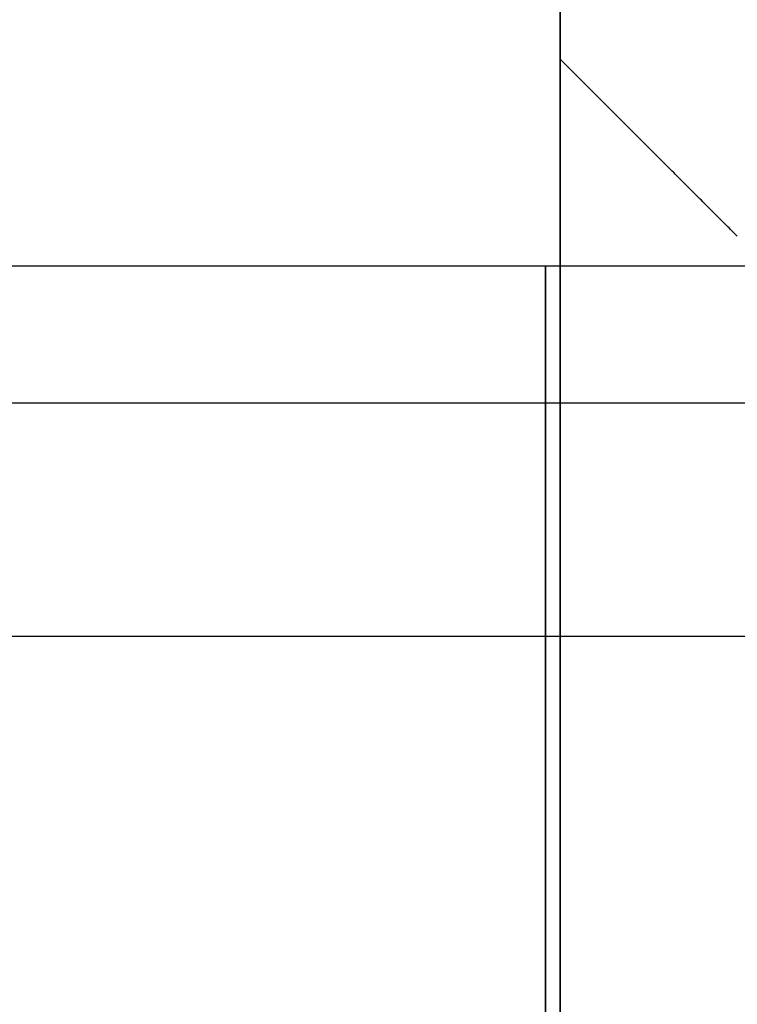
# Model space of a CAD drawing. Header units: millimetres. Extents: x -66 to 114, y 79 to 395.
# Tile 191 of 239: x 90.98 to 92.2, y 150.68 to 152.35. Entities that reach past the tile are written whole.
import ezdxf

# ---------------------------------------------------------------- set-up
doc = ezdxf.new("R2010")
doc.units = ezdxf.units.MM
doc.layers.add('Layer 01', color=18, linetype='Continuous', true_color=0x000000)

msp = doc.modelspace()

# ---------------------------------------------------------------- linework, layer by layer
at = {"layer": 'Layer 01'}
for p, q in [((91.9, 152.6333, -13.98), (91.9, 152.2833, -13.98)), ((91.9, 152.6333, -23.12), (91.9, 152.2833, -23.12)), ((91.9, 152.6333, -18.55), (91.9, 152.2833, -18.55)), ((90.85, 151.7012, -19.322), (92.9, 151.7012, -19.322)), ((90.85, 151.7012, -23.892), (92.9, 151.7012, -23.892))]:
    msp.add_line(p, q, dxfattribs=at)
at = {"layer": 'Layer 01', "extrusion": (-1, 1.63e-32, 3.85395e-17)}
for start, end in [(0, 180), (180, 0)]:
    msp.add_arc((-150.5333, -13.98, -91.9), 2.1, start, end, dxfattribs=at)
at = {"layer": 'Layer 01', "extrusion": (-1, 0, 3.85395e-17)}
for start, end in [(0, 180), (180, 0)]:
    msp.add_arc((-150.5333, -23.12, -91.9), 2.1, start, end, dxfattribs=at)
at = {"layer": 'Layer 01', "extrusion": (-1, 3.25999e-32, 3.85395e-17)}
msp.add_arc((-150.5333, -18.55, -91.9), 2.1, 0, 180, dxfattribs=at)
at = {"layer": 'Layer 01', "extrusion": (-1, -3.25999e-32, 3.85395e-17)}
msp.add_arc((-150.5333, -18.55, -91.9), 2.1, 180, 0, dxfattribs=at)
at = {"layer": 'Layer 01', "extrusion": (1, -3.91199e-32, -3.85395e-17)}
for centre, start, end in [((150.5333, -13.98, 91.9), 360, 180), ((150.5333, -18.55, 91.9), 180, 0), ((150.5333, -13.98, 91.9), 180, 360)]:
    msp.add_arc(centre, 1.75, start, end, dxfattribs=at)
at = {"layer": 'Layer 01', "extrusion": (1, 0, -3.85395e-17)}
for start, end in [(0, 180), (180, 0)]:
    msp.add_arc((150.5333, -23.12, 91.9), 1.75, start, end, dxfattribs=at)
at = {"layer": 'Layer 01', "extrusion": (1, 3.91199e-32, -3.85395e-17)}
msp.add_arc((150.5333, -18.55, 91.9), 1.75, 0, 180, dxfattribs=at)
at = {"layer": 'Layer 01', "extrusion": (1, 0, 0)}
for centre, start, end in [((150.5333, -23.12, 91.875), 236.535, 56.535), ((150.5333, -18.55, 91.875), 236.535, 56.535), ((150.5333, -13.98, 91.875), 180, 0), ((150.5333, -13.98, 91.875), 0, 180), ((150.5333, -23.12, 91.875), 56.535, 236.535), ((150.5333, -18.55, 91.875), 56.535, 236.535)]:
    msp.add_arc(centre, 1.4, start, end, dxfattribs=at)
at = {"layer": 'Layer 01'}
for points in [[(92.2, 151.9833, -13.98), (92.05, 152.1333, -13.98), (91.9, 152.2833, -13.98)], [(92.2, 151.9833, -23.12), (92.05, 152.1333, -23.12), (91.9, 152.2833, -23.12)], [(92.2, 151.9833, -18.55), (92.05, 152.1333, -18.55), (91.9, 152.2833, -18.55)], [(90.85, 151.9333, -13.98), (91.875, 151.9333, -13.98), (92.9, 151.9333, -13.98)], [(92.9, 151.3053, -21.9521), (91.875, 151.3053, -21.9521), (90.85, 151.3053, -21.9521)], [(92.9, 151.3053, -17.3821), (91.875, 151.3053, -17.3821), (90.85, 151.3053, -17.3821)]]:
    msp.add_open_spline(points, degree=2, dxfattribs=at)

doc.saveas('drawing.dxf')
